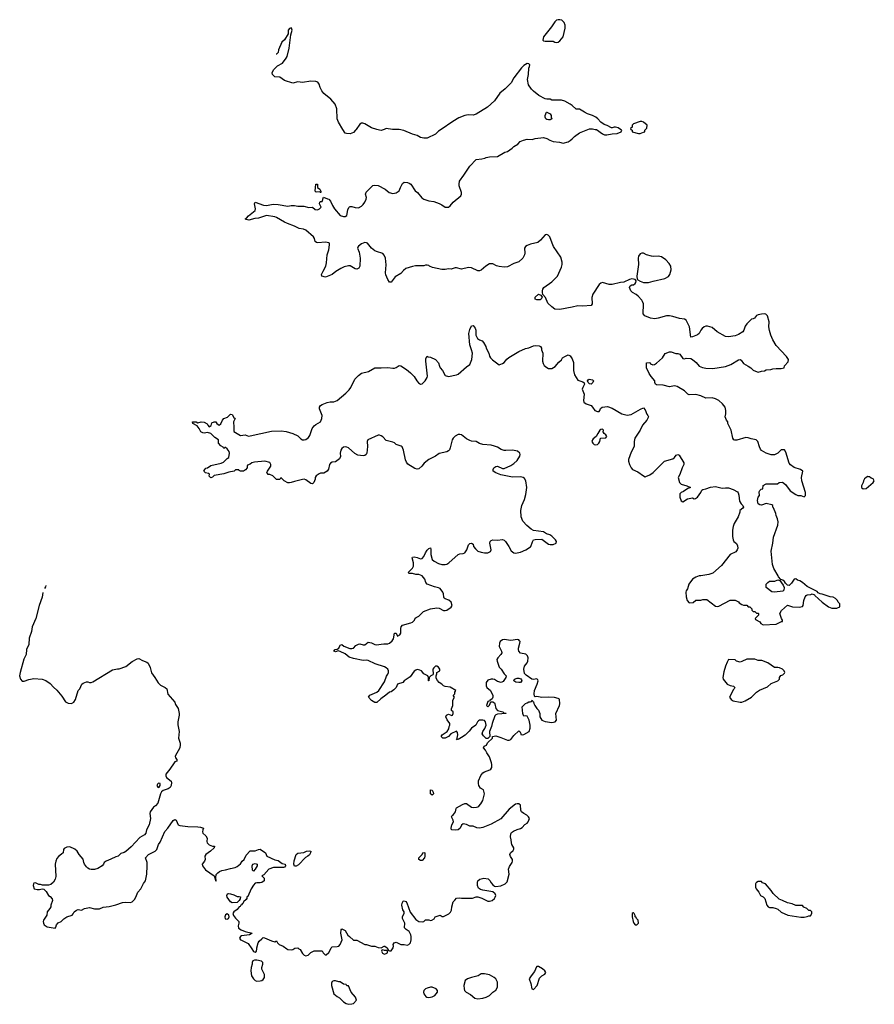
# Model space of a CAD drawing. Header units: inches. Extents: x 2347120 to 2490770, y 707513 to 877705.
# Tile 71 of 132: x 2363256 to 2373688, y 819321 to 831339. Entities that reach past the tile are written whole.
import ezdxf

# ---------------------------------------------------------------- set-up
doc = ezdxf.new("R2010")
doc.units = ezdxf.units.IN
doc.header["$MEASUREMENT"] = 0
for name, color, linetype in [('C3861', 7, 'Continuous'), ('C3862', 7, 'Continuous'), ('C3863', 7, 'Continuous'), ('C3872', 7, 'Continuous'), ('C3873', 7, 'Continuous')]:
    doc.layers.add(name, color=color, linetype=linetype)

msp = doc.modelspace()

# ---------------------------------------------------------------- linework, layer by layer
at = {"layer": 'C3861', "color": 5, "elevation": 120}
for points in [[(2366088, 820000), (2366110, 819967), (2366130, 819958), (2366148, 819970), (2366149, 820000)], [(2366516, 820000), (2366530, 819991), (2366570, 819986), (2366590, 819991), (2366604, 820000)], [(2366665, 820000), (2366678, 819990), (2366710, 819942), (2366730, 819922), (2366750, 819912), (2366778, 819922), (2366810, 819952), (2366850, 819974), (2366950, 819972), (2366962, 819950), (2366985, 819925), (2366996, 819924), (2367030, 819954), (2367053, 820000)], [(2367747, 820000), (2367758, 819978), (2367770, 819974), (2367790, 819974), (2367807, 820000)]]:
    msp.add_lwpolyline(points, dxfattribs=at)
for points in [[(2367690, 819986), (2367678, 819982), (2367674, 819970), (2367685, 819945), (2367710, 819934), (2367730, 819942), (2367746, 819950), (2367746, 819970), (2367738, 819978), (2367710, 819978)], [(2366150, 819859), (2366122, 819859), (2366101, 819850), (2366093, 819830), (2366095, 819810), (2366082, 819770), (2366078, 819730), (2366085, 819670), (2366111, 819630), (2366130, 819611), (2366150, 819604), (2366190, 819606), (2366210, 819610), (2366230, 819623), (2366244, 819650), (2366246, 819670), (2366243, 819683), (2366212, 819750), (2366212, 819770), (2366225, 819810), (2366226, 819830), (2366206, 819846)], [(2369590, 819782), (2369570, 819782), (2369563, 819777), (2369540, 819720), (2369498, 819670), (2369476, 819630), (2369496, 819576), (2369508, 819510), (2369530, 819503), (2369571, 819550), (2369601, 819639), (2369630, 819667), (2369668, 819690), (2369678, 819710), (2369668, 819730), (2369636, 819756)], [(2368890, 819695), (2368851, 819669), (2368772, 819650), (2368722, 819630), (2368692, 819610), (2368679, 819550), (2368681, 819510), (2368687, 819490), (2368707, 819470), (2368760, 819440), (2368810, 819397), (2368850, 819387), (2368910, 819394), (2368950, 819407), (2368989, 819430), (2369032, 819468), (2369070, 819495), (2369089, 819530), (2369089, 819590), (2369069, 819630), (2369049, 819650), (2368990, 819679), (2368930, 819693)], [(2367110, 819609), (2367090, 819609), (2367070, 819598), (2367062, 819578), (2367061, 819550), (2367091, 819450), (2367130, 819415), (2367160, 819400), (2367210, 819351), (2367242, 819330), (2367270, 819321), (2367310, 819326), (2367330, 819331), (2367368, 819370), (2367355, 819410), (2367302, 819470), (2367270, 819546), (2367250, 819546), (2367242, 819562), (2367210, 819568), (2367170, 819595), (2367150, 819595)], [(2368290, 819529), (2368270, 819529), (2368230, 819519), (2368210, 819509), (2368191, 819490), (2368185, 819470), (2368191, 819450), (2368215, 819415), (2368227, 819407), (2368243, 819403), (2368270, 819407), (2368290, 819411), (2368322, 819430), (2368355, 819470), (2368358, 819490), (2368338, 819510)]]:
    msp.add_lwpolyline(points, close=True, dxfattribs=at)
at = {"layer": 'C3862', "color": 5, "elevation": 120}
for points in [[(2367363, 830000), (2367356, 829990), (2367330, 829964), (2367290, 829948), (2367246, 829950), (2367230, 829955), (2367202, 830000)], [(2367705, 830000), (2367670, 829987), (2367650, 829990), (2367616, 830000)], [(2368403, 830000), (2368370, 829977), (2368330, 829944), (2368230, 829895), (2368190, 829893), (2368150, 829901), (2368110, 829924), (2368050, 829941), (2367945, 829985), (2367890, 830000), (2367810, 830000), (2367807, 830000)], [(2370000, 827831), (2369850, 827801), (2369787, 827807), (2369750, 827833), (2369701, 827881), (2369674, 827950), (2369643, 827983), (2369636, 828010), (2369637, 828030), (2369642, 828050), (2369656, 828070), (2369750, 828140), (2369822, 828210), (2369870, 828318), (2369878, 828350), (2369879, 828379), (2369861, 828441), (2369774, 828570), (2369754, 828610), (2369729, 828689), (2369709, 828709), (2369690, 828718), (2369670, 828713), (2369613, 828647), (2369579, 828621), (2369490, 828599), (2369450, 828584), (2369430, 828571), (2369420, 828550), (2369424, 828490), (2369419, 828470), (2369396, 828430), (2369350, 828385), (2369290, 828363), (2369210, 828324), (2369170, 828320), (2369107, 828327), (2369076, 828336), (2369030, 828358), (2369010, 828361), (2368990, 828358), (2368947, 828330), (2368890, 828281), (2368870, 828273), (2368850, 828273), (2368770, 828309), (2368734, 828314), (2368650, 828295), (2368590, 828309), (2368571, 828309), (2368525, 828295), (2368490, 828297), (2368450, 828290), (2368410, 828290), (2368296, 828316), (2368258, 828330), (2368250, 828338), (2368230, 828342), (2368210, 828342), (2368190, 828334), (2368087, 828333), (2368050, 828326), (2367970, 828301), (2367942, 828278), (2367910, 828243), (2367840, 828200), (2367790, 828135), (2367770, 828135), (2367750, 828169), (2367726, 828226), (2367722, 828250), (2367730, 828346), (2367722, 828430), (2367707, 828467), (2367690, 828485), (2367610, 828509), (2367590, 828519), (2367549, 828549), (2367502, 828610), (2367490, 828617), (2367470, 828619), (2367430, 828605), (2367390, 828575), (2367384, 828564), (2367381, 828550), (2367401, 828501), (2367411, 828430), (2367407, 828330), (2367394, 828306), (2367370, 828294), (2367350, 828299), (2367290, 828334), (2367270, 828334), (2367218, 828322), (2367177, 828303), (2367114, 828266), (2367070, 828229), (2366990, 828195), (2366946, 828210), (2366942, 828230), (2366959, 828270), (2366994, 828330), (2367002, 828370), (2367009, 828470), (2367029, 828530), (2367037, 828590), (2367037, 828610), (2367030, 828617), (2366990, 828624), (2366894, 828614), (2366878, 828618), (2366864, 828630), (2366856, 828670), (2366843, 828690), (2366749, 828769), (2366722, 828782), (2366669, 828790), (2366610, 828820), (2366524, 828850), (2366490, 828866), (2366390, 828925), (2366370, 828932), (2366270, 828948), (2366170, 828915), (2366127, 828913), (2366054, 828894), (2366020, 828900), (2366009, 828909), (2366024, 828916), (2366050, 828947), (2366130, 829010), (2366135, 829030), (2366124, 829090), (2366130, 829111), (2366234, 829074), (2366270, 829070), (2366350, 829087), (2366410, 829084), (2366530, 829063), (2366570, 829071), (2366611, 829071), (2366650, 829065), (2366725, 829065), (2366786, 829046), (2366830, 829051), (2366863, 829023), (2366890, 829020), (2366917, 829030), (2366937, 829050), (2366917, 829090), (2366921, 829110), (2366930, 829119), (2366950, 829122), (2366966, 829174), (2367012, 829152), (2367031, 829150), (2367050, 829125), (2367075, 829070), (2367100, 829030), (2367168, 828950), (2367210, 828937), (2367230, 828939), (2367249, 828950), (2367261, 829019), (2367273, 829047), (2367283, 829057), (2367290, 829061), (2367310, 829061), (2367350, 829045), (2367390, 829044), (2367430, 829065), (2367450, 829083), (2367471, 829110), (2367487, 829150), (2367489, 829170), (2367479, 829210), (2367486, 829234), (2367565, 829315), (2367590, 829321), (2367630, 829314), (2367718, 829270), (2367765, 829230), (2367810, 829219), (2367850, 829225), (2367890, 829250), (2367904, 829290), (2367930, 829341), (2367950, 829356), (2367990, 829351), (2368010, 829345), (2368030, 829331), (2368082, 829250), (2368111, 829230), (2368165, 829165), (2368190, 829150), (2368250, 829130), (2368310, 829120), (2368376, 829096), (2368410, 829078), (2368450, 829050), (2368489, 829051), (2368512, 829068), (2368547, 829113), (2368642, 829190), (2368649, 829210), (2368649, 829230), (2368621, 829310), (2368619, 829330), (2368625, 829370), (2368679, 829441), (2368750, 829552), (2368829, 829631), (2368899, 829640), (2368932, 829648), (2368950, 829657), (2368990, 829664), (2369089, 829671), (2369178, 829722), (2369210, 829731), (2369268, 829770), (2369290, 829792), (2369338, 829822), (2369366, 829854), (2369406, 829870), (2369450, 829879), (2369510, 829876), (2369550, 829891), (2369650, 829901), (2369692, 829890), (2369728, 829868), (2369770, 829851), (2369844, 829844), (2369891, 829831), (2369950, 829847), (2369977, 829863), (2370000, 829886)], [(2367807, 820000), (2367814, 820010), (2367819, 820030), (2367815, 820050), (2367829, 820071), (2367850, 820078), (2367910, 820052), (2367948, 820052), (2367984, 820044), (2368008, 820050), (2368025, 820070), (2368033, 820110), (2368033, 820150), (2368029, 820170), (2368009, 820210), (2367974, 820234), (2367955, 820255), (2367959, 820310), (2367929, 820369), (2367929, 820391), (2367949, 820430), (2367949, 820450), (2367933, 820473), (2367922, 820530), (2367924, 820556), (2367939, 820581), (2367950, 820586), (2367970, 820576), (2367981, 820561), (2368024, 820444), (2368090, 820358), (2368130, 820331), (2368173, 820327), (2368190, 820331), (2368210, 820351), (2368250, 820351), (2368270, 820346), (2368286, 820350), (2368315, 820365), (2368328, 820390), (2368390, 820411), (2368413, 820393), (2368430, 820392), (2368496, 820424), (2368516, 820444), (2368529, 820470), (2368533, 820510), (2368549, 820571), (2368566, 820594), (2368590, 820616), (2368630, 820621), (2368650, 820616), (2368785, 820615), (2368830, 820631), (2368850, 820631), (2368898, 820618), (2368970, 820579), (2368990, 820579), (2369022, 820590), (2369050, 820611), (2369061, 820630), (2369069, 820650), (2369062, 820670), (2369030, 820694), (2368910, 820715), (2368882, 820722), (2368857, 820737), (2368843, 820770), (2368844, 820810), (2368849, 820830), (2368871, 820849), (2368920, 820860), (2368973, 820853), (2368994, 820834), (2369010, 820803), (2369030, 820779), (2369050, 820763), (2369070, 820759), (2369130, 820767), (2369182, 820790), (2369206, 820814), (2369229, 820910), (2369224, 820970), (2369237, 821003), (2369269, 821050), (2369273, 821070), (2369273, 821090), (2369247, 821127), (2369239, 821150), (2369249, 821170), (2369281, 821199), (2369286, 821214), (2369287, 821230), (2369264, 821270), (2369258, 821290), (2369256, 821330), (2369247, 821367), (2369250, 821402), (2369261, 821419), (2369284, 821436), (2369330, 821456), (2369370, 821465), (2369390, 821478), (2369424, 821515), (2369449, 821530), (2369462, 821550), (2369478, 821590), (2369468, 821610), (2369448, 821630), (2369410, 821649), (2369382, 821670), (2369374, 821690), (2369368, 821750), (2369348, 821768), (2369330, 821769), (2369310, 821762), (2369230, 821702), (2369130, 821585), (2369010, 821519), (2368910, 821481), (2368870, 821473), (2368837, 821477), (2368790, 821495), (2368750, 821495), (2368710, 821514), (2368670, 821522), (2368651, 821509), (2368631, 821469), (2368610, 821450), (2368570, 821445), (2368529, 821449), (2368522, 821470), (2368533, 821510), (2368553, 821550), (2368549, 821570), (2368529, 821611), (2368534, 821626), (2368550, 821638), (2368575, 821670), (2368584, 821710), (2368590, 821718), (2368660, 821760), (2368689, 821771), (2368710, 821771), (2368770, 821728), (2368790, 821724), (2368833, 821727), (2368850, 821731), (2368860, 821740), (2368885, 821770), (2368909, 821810), (2368929, 821890), (2368917, 821937), (2368881, 821961), (2368859, 821990), (2368855, 822015), (2368857, 822050), (2368887, 822113), (2368910, 822145), (2368930, 822157), (2368997, 822183), (2369009, 822191), (2369019, 822210), (2369021, 822250), (2369017, 822270), (2368990, 822342), (2368959, 822390), (2368944, 822424), (2368918, 822450), (2368926, 822470), (2368955, 822485), (2368967, 822513), (2369026, 822570), (2369026, 822590), (2369070, 822598), (2369130, 822579), (2369210, 822545), (2369230, 822545), (2369250, 822555), (2369290, 822601), (2369350, 822658), (2369362, 822650), (2369374, 822626), (2369374, 822614), (2369390, 822612), (2369410, 822616), (2369475, 822650), (2369489, 822691), (2369489, 822730), (2369477, 822790), (2369450, 822838), (2369430, 822842), (2369410, 822838), (2369405, 822845), (2369397, 822870), (2369389, 822950), (2369406, 822970), (2369429, 822991), (2369450, 823002), (2369472, 823012), (2369488, 823012), (2369502, 823018), (2369506, 823030), (2369512, 823032), (2369518, 823018), (2369530, 823014), (2369531, 822991), (2369545, 822970), (2369570, 822932), (2369591, 822910), (2369605, 822870), (2369606, 822830), (2369631, 822790), (2369670, 822771), (2369750, 822759), (2369793, 822767), (2369809, 822790), (2369801, 822870), (2369844, 822970), (2369849, 822990), (2369847, 823047), (2369830, 823055), (2369785, 823065), (2369710, 823069), (2369630, 823064), (2369570, 823077), (2369550, 823075), (2369542, 823082), (2369537, 823110), (2369539, 823150), (2369573, 823227), (2369586, 823270), (2369582, 823282), (2369570, 823292), (2369530, 823286), (2369509, 823289), (2369437, 823337), (2369418, 823358), (2369409, 823411), (2369419, 823450), (2369450, 823491), (2369458, 823510), (2369461, 823550), (2369455, 823575), (2369436, 823596), (2369370, 823609), (2369349, 823630), (2369343, 823650), (2369344, 823670), (2369363, 823730), (2369364, 823750), (2369359, 823759), (2369350, 823769), (2369333, 823773), (2369250, 823763), (2369170, 823775), (2369150, 823769), (2369121, 823750), (2369111, 823730), (2369107, 823690), (2369139, 823630), (2369141, 823610), (2369131, 823590), (2369091, 823549), (2369081, 823530), (2369083, 823510), (2369110, 823436), (2369134, 823410), (2369170, 823355), (2369196, 823330), (2369192, 823310), (2369158, 823262), (2369134, 823250), (2369090, 823261), (2369050, 823284), (2369030, 823289), (2369010, 823289), (2368970, 823279), (2368951, 823250), (2368951, 823210), (2368958, 823190), (2369005, 823150), (2369032, 823090), (2369032, 823070), (2369022, 823050), (2368994, 823030), (2368994, 823026), (2368970, 823018), (2368954, 822970), (2368970, 822954), (2368990, 822974), (2369006, 823014), (2369030, 823012), (2369050, 823002), (2369058, 822990), (2369067, 822930), (2369088, 822908), (2369137, 822897), (2369154, 822890), (2369170, 822874), (2369190, 822874), (2369194, 822870), (2369090, 822861), (2369070, 822853), (2369058, 822842), (2369024, 822750), (2369016, 822710), (2368991, 822650), (2368994, 822590), (2368970, 822566), (2368950, 822566), (2368916, 822596), (2368902, 822622), (2368909, 822650), (2368934, 822686), (2368949, 822730), (2368944, 822770), (2368930, 822784), (2368909, 822789), (2368870, 822789), (2368858, 822782), (2368846, 822770), (2368825, 822730), (2368770, 822693), (2368744, 822656), (2368693, 822607), (2368650, 822576), (2368610, 822555), (2368602, 822558), (2368589, 822550), (2368598, 822562), (2368595, 822570), (2368603, 822610), (2368599, 822639), (2368590, 822655), (2368518, 822622), (2368490, 822590), (2368450, 822570), (2368422, 822570), (2368404, 822584), (2368402, 822590), (2368413, 822610), (2368475, 822650), (2368495, 822685), (2368497, 822710), (2368508, 822730), (2368508, 822750), (2368473, 822793), (2368459, 822830), (2368468, 822850), (2368490, 822862), (2368530, 822845), (2368538, 822850), (2368548, 822870), (2368546, 822890), (2368526, 822906), (2368526, 822910), (2368528, 822928), (2368544, 822970), (2368545, 823035), (2368562, 823070), (2368549, 823091), (2368566, 823110), (2368566, 823130), (2368578, 823150), (2368510, 823194), (2368450, 823199), (2368429, 823209), (2368410, 823229), (2368378, 823250), (2368355, 823275), (2368340, 823300), (2368338, 823330), (2368347, 823353), (2368349, 823371), (2368386, 823390), (2368386, 823410), (2368370, 823438), (2368350, 823448), (2368330, 823448), (2368310, 823428), (2368301, 823410), (2368302, 823350), (2368298, 823342), (2368274, 823330), (2368254, 823310), (2368251, 823269), (2368246, 823270), (2368246, 823310), (2368238, 823330), (2368190, 823354), (2368162, 823390), (2368141, 823401), (2368110, 823406), (2368090, 823401), (2368070, 823389), (2368022, 823318), (2367951, 823270), (2367933, 823247), (2367870, 823229), (2367851, 823190), (2367822, 823158), (2367790, 823135), (2367770, 823133), (2367726, 823094), (2367663, 823050), (2367616, 823004), (2367590, 823004), (2367550, 823029), (2367513, 823070), (2367530, 823093), (2367617, 823130), (2367639, 823150), (2367710, 823259), (2367734, 823326), (2367749, 823350), (2367757, 823370), (2367757, 823390), (2367749, 823410), (2367729, 823429), (2367710, 823439), (2367597, 823477), (2367510, 823519), (2367490, 823523), (2367450, 823519), (2367330, 823541), (2367280, 823560), (2367230, 823597), (2367170, 823629), (2367145, 823635), (2367110, 823624), (2367089, 823631), (2367106, 823650), (2367130, 823655), (2367153, 823667), (2367163, 823697), (2367170, 823705), (2367189, 823711), (2367211, 823691), (2367286, 823666), (2367310, 823662), (2367330, 823667), (2367360, 823700), (2367390, 823716), (2367410, 823721), (2367448, 823708), (2367470, 823707), (2367510, 823741), (2367550, 823733), (2367590, 823711), (2367608, 823708), (2367700, 823720), (2367750, 823721), (2367770, 823731), (2367801, 823759), (2367818, 823782), (2367830, 823852), (2367850, 823852), (2367870, 823814), (2367898, 823830), (2367908, 823852), (2367909, 823909), (2367914, 823930), (2367928, 823950), (2368030, 823976), (2368050, 823986), (2368074, 824010), (2368085, 824035), (2368096, 824044), (2368130, 824059), (2368184, 824116), (2368272, 824148), (2368350, 824162), (2368378, 824158), (2368430, 824128), (2368450, 824127), (2368470, 824131), (2368522, 824170), (2368535, 824190), (2368522, 824230), (2368495, 824255), (2368450, 824269), (2368439, 824279), (2368432, 824292), (2368429, 824330), (2368423, 824350), (2368390, 824395), (2368370, 824406), (2368318, 824418), (2368229, 824450), (2368213, 824470), (2368201, 824510), (2368170, 824552), (2368130, 824566), (2368090, 824567), (2368050, 824581), (2368010, 824578), (2367998, 824590), (2368050, 824643), (2368062, 824670), (2368062, 824710), (2368047, 824770), (2368050, 824778), (2368070, 824782), (2368110, 824775), (2368150, 824760), (2368170, 824762), (2368190, 824786), (2368208, 824832), (2368230, 824866), (2368250, 824886), (2368270, 824892), (2368276, 824876), (2368274, 824810), (2368293, 824750), (2368317, 824730), (2368370, 824702), (2368410, 824690), (2368450, 824689), (2368470, 824694), (2368494, 824710), (2368607, 824813), (2368630, 824821), (2368670, 824824), (2368690, 824831), (2368716, 824870), (2368734, 824930), (2368750, 824946), (2368770, 824951), (2368790, 824938), (2368797, 824910), (2368819, 824879), (2368850, 824851), (2368890, 824838), (2368931, 824831), (2368970, 824831), (2369002, 824850), (2369012, 824868), (2368996, 824950), (2369001, 824970), (2369010, 824981), (2369030, 824990), (2369090, 824988), (2369150, 824994), (2369170, 824987), (2369187, 824970), (2369227, 824910), (2369255, 824855), (2369290, 824831), (2369310, 824826), (2369370, 824841), (2369433, 824867), (2369490, 824905), (2369495, 824910), (2369514, 824966), (2369530, 824991), (2369550, 824996), (2369630, 824998), (2369710, 824938), (2369730, 824932), (2369770, 824932), (2369806, 824950), (2369808, 824970), (2369798, 824990), (2369750, 825034), (2369726, 825050), (2369685, 825065), (2369649, 825089), (2369530, 825105), (2369501, 825121), (2369445, 825165), (2369397, 825217), (2369377, 825270), (2369375, 825350), (2369387, 825410), (2369417, 825483), (2369436, 825544), (2369446, 825630), (2369436, 825710), (2369419, 825739), (2369402, 825750), (2369370, 825758), (2369270, 825757), (2369130, 825783), (2369067, 825807), (2369037, 825830), (2369036, 825850), (2369045, 825870), (2369070, 825887), (2369090, 825890), (2369150, 825863), (2369170, 825863), (2369250, 825896), (2369290, 825922), (2369330, 825957), (2369363, 826010), (2369366, 826030), (2369361, 826050), (2369331, 826071), (2369270, 826085), (2369190, 826080), (2369170, 826082), (2369135, 826095), (2369090, 826121), (2369050, 826135), (2369010, 826145), (2368910, 826153), (2368870, 826167), (2368830, 826190), (2368770, 826196), (2368750, 826203), (2368710, 826223), (2368650, 826272), (2368630, 826278), (2368610, 826275), (2368570, 826255), (2368548, 826232), (2368536, 826210), (2368510, 826115), (2368501, 826090), (2368490, 826076), (2368470, 826065), (2368376, 826044), (2368331, 826010), (2368249, 825971), (2368193, 825927), (2368163, 825890), (2368130, 825859), (2368110, 825854), (2368081, 825861), (2367993, 825913), (2367977, 825937), (2367966, 825966), (2367943, 826083), (2367925, 826125), (2367913, 826133), (2367853, 826153), (2367830, 826173), (2367810, 826183), (2367730, 826203), (2367690, 826246), (2367670, 826261), (2367650, 826269), (2367630, 826270), (2367507, 826210), (2367499, 826190), (2367502, 826130), (2367494, 826050), (2367485, 826030), (2367470, 826021), (2367450, 826016), (2367385, 826025), (2367346, 826046), (2367270, 826112), (2367250, 826123), (2367230, 826127), (2367210, 826123), (2367190, 826107), (2367175, 826085), (2367170, 826050), (2367173, 826007), (2367161, 825979), (2367110, 825942), (2367070, 825939), (2367050, 825927), (2367038, 825910), (2367026, 825854), (2367010, 825827), (2366970, 825806), (2366930, 825804), (2366910, 825797), (2366876, 825770), (2366865, 825750), (2366862, 825730), (2366845, 825690), (2366830, 825675), (2366810, 825679), (2366750, 825722), (2366730, 825729), (2366708, 825728), (2366610, 825704), (2366570, 825689), (2366550, 825688), (2366530, 825688), (2366486, 825710), (2366450, 825746), (2366438, 825742), (2366432, 825728), (2366390, 825728), (2366346, 825770), (2366310, 825788), (2366290, 825788), (2366280, 825800), (2366275, 825810), (2366282, 825830), (2366322, 825890), (2366322, 825910), (2366310, 825934), (2366249, 825949), (2366123, 825937), (2366090, 825929), (2366070, 825914), (2366038, 825902), (2366032, 825888), (2366031, 825870), (2366014, 825846), (2365990, 825829), (2365950, 825829), (2365936, 825836), (2365930, 825846), (2365890, 825846), (2365874, 825830), (2365810, 825817), (2365750, 825797), (2365630, 825774), (2365610, 825754), (2365590, 825748), (2365570, 825766), (2365573, 825793), (2365561, 825801), (2365526, 825810), (2365506, 825830), (2365515, 825850), (2365530, 825865), (2365549, 825871), (2365590, 825898), (2365715, 825925), (2365743, 825937), (2365790, 825982), (2365810, 825994), (2365819, 826050), (2365814, 826070), (2365790, 826102), (2365770, 826118), (2365762, 826118), (2365750, 826106), (2365742, 826122), (2365710, 826138), (2365684, 826170), (2365682, 826210), (2365638, 826238), (2365590, 826289), (2365550, 826299), (2365510, 826293), (2365490, 826295), (2365469, 826309), (2365449, 826349), (2365421, 826381), (2365368, 826410), (2365366, 826430), (2365410, 826431), (2365430, 826418), (2365470, 826431), (2365510, 826426), (2365545, 826405), (2365551, 826390), (2365570, 826371), (2365594, 826386), (2365603, 826417), (2365630, 826431), (2365650, 826432), (2365662, 826410), (2365690, 826391), (2365710, 826406), (2365733, 826450), (2365749, 826470), (2365791, 826489), (2365830, 826523), (2365850, 826521), (2365870, 826485), (2365885, 826470), (2365865, 826430), (2365865, 826405), (2365872, 826390), (2365871, 826311), (2365950, 826265), (2366010, 826271), (2366050, 826257), (2366070, 826259), (2366330, 826317), (2366450, 826320), (2366510, 826314), (2366590, 826287), (2366650, 826260), (2366690, 826223), (2366710, 826210), (2366730, 826210), (2366750, 826217), (2366782, 826238), (2366798, 826262), (2366828, 826350), (2366850, 826382), (2366870, 826400), (2366930, 826432), (2366943, 826470), (2366947, 826510), (2366917, 826590), (2366916, 826610), (2366929, 826630), (2366950, 826643), (2367010, 826666), (2367046, 826674), (2367090, 826676), (2367130, 826691), (2367239, 826781), (2367279, 826821), (2367299, 826850), (2367349, 826950), (2367390, 826996), (2367430, 827023), (2367513, 827047), (2367590, 827088), (2367668, 827088), (2367750, 827095), (2367810, 827085), (2367830, 827086), (2367850, 827093), (2367890, 827117), (2367910, 827116), (2367979, 827070), (2368027, 827030), (2368070, 826986), (2368104, 826930), (2368126, 826906), (2368150, 826891), (2368170, 826894), (2368207, 826930), (2368230, 826970), (2368234, 826990), (2368214, 827170), (2368215, 827205), (2368230, 827234), (2368244, 827224), (2368270, 827222), (2368330, 827191), (2368370, 827152), (2368381, 827110), (2368390, 827091), (2368416, 827056), (2368450, 826995), (2368490, 826986), (2368590, 827004), (2368610, 827012), (2368710, 827103), (2368749, 827131), (2368776, 827190), (2368782, 827270), (2368773, 827310), (2368749, 827370), (2368740, 827510), (2368750, 827558), (2368770, 827602), (2368790, 827605), (2368815, 827575), (2368826, 827550), (2368826, 827490), (2368846, 827446), (2368870, 827431), (2368900, 827420), (2368919, 827399), (2368947, 827350), (2368951, 827330), (2368981, 827270), (2368991, 827231), (2369005, 827210), (2369028, 827188), (2369110, 827126), (2369150, 827141), (2369170, 827156), (2369203, 827197), (2369225, 827215), (2369350, 827291), (2369430, 827326), (2369470, 827335), (2369530, 827359), (2369550, 827363), (2369599, 827359), (2369612, 827350), (2369625, 827330), (2369626, 827310), (2369641, 827270), (2369638, 827170), (2369644, 827144), (2369660, 827120), (2369690, 827092), (2369710, 827082), (2369750, 827082), (2369794, 827106), (2369839, 827161), (2369870, 827187), (2369884, 827210), (2369910, 827230), (2369950, 827248), (2369977, 827237), (2370000, 827200)], [(2363537, 824347), (2363532, 824290), (2363495, 824190), (2363454, 824030), (2363410, 823930), (2363399, 823870), (2363372, 823790), (2363366, 823714), (2363340, 823650), (2363334, 823590), (2363308, 823532), (2363261, 823370), (2363256, 823330), (2363268, 823288), (2363287, 823267), (2363310, 823266), (2363370, 823285), (2363430, 823297), (2363530, 823290), (2363575, 823275), (2363630, 823236), (2363670, 823191), (2363710, 823155), (2363770, 823083), (2363815, 823015), (2363830, 823003), (2363850, 822995), (2363890, 822991), (2363917, 823010), (2363937, 823043), (2363970, 823152), (2363990, 823172), (2364015, 823230), (2364030, 823241), (2364070, 823258), (2364090, 823258), (2364110, 823251), (2364130, 823251), (2364150, 823258), (2364390, 823403), (2364450, 823416), (2364470, 823416), (2364550, 823445), (2364630, 823507), (2364690, 823538), (2364710, 823541), (2364756, 823516), (2364810, 823498), (2364823, 823483), (2364850, 823431), (2364865, 823365), (2364906, 823310), (2364945, 823245), (2364976, 823216), (2365033, 823190), (2365051, 823170), (2365066, 823106), (2365150, 823011), (2365160, 822980), (2365191, 822930), (2365203, 822870), (2365203, 822850), (2365187, 822770), (2365188, 822732), (2365205, 822650), (2365193, 822570), (2365216, 822510), (2365217, 822490), (2365211, 822450), (2365156, 822350), (2365158, 822330), (2365174, 822310), (2365174, 822290), (2365150, 822279), (2365141, 822270), (2365091, 822190), (2365041, 822130), (2365039, 822110), (2365047, 822090), (2365104, 822044), (2365110, 822030), (2365104, 821990), (2365092, 821968), (2365070, 821952), (2365008, 821932), (2364986, 821915), (2364974, 821890), (2364944, 821776), (2364916, 821745), (2364890, 821729), (2364847, 821670), (2364844, 821650), (2364855, 821590), (2364835, 821510), (2364806, 821450), (2364798, 821410), (2364778, 821390), (2364724, 821356), (2364617, 821243), (2364550, 821185), (2364530, 821173), (2364490, 821162), (2364458, 821130), (2364430, 821123), (2364370, 821092), (2364311, 821070), (2364286, 821050), (2364279, 821030), (2364263, 821010), (2364210, 820978), (2364170, 820965), (2364130, 820965), (2364110, 820970), (2364090, 820981), (2364070, 821001), (2364047, 821030), (2364038, 821050), (2364033, 821093), (2363981, 821150), (2363959, 821190), (2363930, 821215), (2363870, 821245), (2363830, 821239), (2363798, 821222), (2363791, 821210), (2363787, 821170), (2363768, 821152), (2363730, 821127), (2363710, 821099), (2363698, 821070), (2363690, 821030), (2363697, 820883), (2363690, 820850), (2363670, 820810), (2363636, 820784), (2363610, 820777), (2363535, 820775), (2363510, 820782), (2363490, 820782), (2363450, 820802), (2363430, 820798), (2363425, 820790), (2363421, 820770), (2363432, 820732), (2363470, 820721), (2363498, 820722), (2363530, 820732), (2363550, 820725), (2363578, 820698), (2363607, 820650), (2363630, 820636), (2363651, 820610), (2363655, 820590), (2363635, 820530), (2363635, 820510), (2363626, 820490), (2363591, 820450), (2363586, 820410), (2363547, 820350), (2363542, 820330), (2363545, 820310), (2363555, 820290), (2363590, 820268), (2363690, 820251), (2363698, 820262), (2363707, 820290), (2363726, 820314), (2363764, 820330), (2363794, 820366), (2363830, 820388), (2363895, 820410), (2363910, 820425), (2363922, 820450), (2363950, 820471), (2363970, 820479), (2364010, 820471), (2364049, 820491), (2364110, 820504), (2364170, 820486), (2364230, 820488), (2364275, 820505), (2364350, 820513), (2364430, 820534), (2364510, 820565), (2364550, 820568), (2364610, 820563), (2364630, 820571), (2364658, 820602), (2364674, 820630), (2364698, 820690), (2364734, 820730), (2364766, 820794), (2364791, 820830), (2364807, 820910), (2364814, 821010), (2364812, 821050), (2364793, 821110), (2364830, 821148), (2364909, 821190), (2364929, 821210), (2364952, 821270), (2364970, 821301), (2365027, 821430), (2365063, 821470), (2365130, 821566), (2365150, 821575), (2365167, 821567), (2365190, 821511), (2365210, 821502), (2365310, 821491), (2365430, 821487), (2365463, 821483), (2365502, 821470), (2365491, 821450), (2365486, 821426), (2365491, 821410), (2365530, 821378), (2365545, 821350), (2365539, 821310), (2365543, 821290), (2365570, 821267), (2365610, 821251), (2365634, 821250), (2365632, 821230), (2365587, 821190), (2365529, 821151), (2365515, 821130), (2365521, 821090), (2365513, 821070), (2365484, 821030), (2365486, 821010), (2365523, 820963), (2365630, 820891), (2365650, 820825), (2365653, 820827), (2365651, 820870), (2365655, 820905), (2365673, 820927), (2365696, 820944), (2365724, 820956), (2365770, 820962), (2365830, 820980), (2365888, 820990), (2365910, 821004), (2365950, 821035), (2365971, 821069), (2365996, 821090), (2366019, 821141), (2366070, 821193), (2366130, 821196), (2366170, 821210), (2366190, 821213), (2366256, 821170), (2366272, 821130), (2366370, 821084), (2366410, 821075), (2366461, 821041), (2366495, 821030), (2366502, 821010), (2366490, 820995), (2366478, 820990), (2366354, 820990), (2366296, 820970), (2366237, 820903), (2366214, 820890), (2366240, 820860), (2366242, 820830), (2366210, 820809), (2366190, 820804), (2366150, 820805), (2366130, 820799), (2366110, 820777), (2366082, 820730), (2366042, 820638), (2366030, 820631), (2366027, 820613), (2366020, 820600), (2365990, 820571), (2365984, 820556), (2365970, 820548), (2365966, 820534), (2365956, 820530), (2365947, 820513), (2365936, 820510), (2365910, 820480), (2365871, 820450), (2365858, 820430), (2365866, 820406), (2365890, 820372), (2365931, 820330), (2365932, 820310), (2365923, 820277), (2365929, 820249), (2365958, 820230), (2366010, 820210), (2366094, 820190), (2366062, 820170), (2365965, 820155), (2365951, 820150), (2365939, 820130), (2365951, 820110), (2365962, 820102), (2366044, 820064), (2366088, 820000)], [(2363574, 824435), (2363570, 824415), (2363558, 824398)], [(2366149, 820000), (2366149, 820010), (2366166, 820070), (2366179, 820090), (2366210, 820121), (2366230, 820135), (2366246, 820134), (2366330, 820097), (2366370, 820085), (2366390, 820094), (2366405, 820070), (2366425, 820050), (2366471, 820031), (2366516, 820000)], [(2367053, 820000), (2367058, 820010), (2367070, 820022), (2367130, 820025), (2367150, 820032), (2367168, 820050), (2367194, 820110), (2367178, 820190), (2367182, 820230), (2367190, 820242), (2367230, 820222), (2367263, 820163), (2367282, 820150), (2367330, 820102), (2367370, 820102), (2367470, 820051), (2367491, 820051), (2367550, 820031), (2367590, 820031), (2367630, 820016), (2367670, 820011), (2367706, 820030), (2367714, 820030), (2367742, 820010), (2367747, 820000)], [(2366604, 820000), (2366614, 820006), (2366651, 820011), (2366665, 820000)]]:
    msp.add_lwpolyline(points, dxfattribs=at)
at = {"layer": 'C3862', "color": 5}
for points, elevation in [([(2366930, 829228), (2366918, 829238), (2366876, 829236), (2366865, 829245), (2366870, 829332), (2366892, 829330), (2366893, 829293), (2366922, 829270), (2366933, 829247), (2366934, 829230)], 120), ([(2369570, 827918), (2369548, 827930), (2369550, 827954), (2369589, 827991), (2369617, 827977), (2369632, 827952), (2369622, 827930), (2369610, 827918)], 120), ([(2369350, 823247), (2369313, 823253), (2369286, 823270), (2369298, 823290), (2369330, 823301), (2369350, 823301), (2369373, 823293), (2369383, 823283), (2369387, 823270), (2369370, 823249)], 120), ([(2364950, 822022), (2364938, 822010), (2364931, 821990), (2364942, 821970), (2364950, 821967), (2364958, 821970), (2364973, 821990), (2364970, 822015)], 120), ([(2368290, 821873), (2368270, 821890), (2368270, 821938), (2368290, 821935), (2368302, 821910), (2368307, 821890)], 120), ([(2366630, 821006), (2366610, 821007), (2366601, 821030), (2366607, 821073), (2366630, 821150), (2366650, 821164), (2366724, 821176), (2366759, 821190), (2366794, 821194), (2366811, 821190), (2366806, 821170), (2366793, 821147), (2366772, 821128), (2366747, 821113), (2366658, 821022)], 120), ([(2368150, 821075), (2368130, 821089), (2368129, 821110), (2368169, 821150), (2368178, 821170), (2368190, 821176), (2368202, 821170), (2368202, 821130), (2368198, 821110), (2368170, 821075)], 120), ([(2366110, 820947), (2366098, 820958), (2366092, 821010), (2366104, 821030), (2366130, 821041), (2366155, 821030), (2366154, 821010), (2366132, 820970)], 80), ([(2365910, 820636), (2365936, 820636), (2365951, 820631), (2365946, 820610), (2365934, 820590), (2365910, 820565), (2365850, 820560), (2365830, 820571), (2365789, 820630), (2365786, 820650), (2365791, 820669), (2365807, 820673), (2365830, 820669), (2365870, 820656)], 80), ([(2365790, 820424), (2365770, 820413), (2365759, 820390), (2365766, 820366), (2365790, 820362), (2365804, 820370), (2365814, 820390), (2365809, 820410)], 120)]:
    msp.add_lwpolyline(points, close=True, dxfattribs=dict(at, elevation=elevation))
at = {"layer": 'C3863', "color": 5, "elevation": 120}
for points in [[(2369830, 831339), (2369810, 831333), (2369787, 831313), (2369748, 831252), (2369651, 831130), (2369642, 831090), (2369650, 831082), (2369670, 831078), (2369770, 831078), (2369787, 831067), (2369810, 831061), (2369830, 831067), (2369850, 831081), (2369890, 831130), (2369914, 831235), (2369914, 831274), (2369904, 831304), (2369872, 831332), (2369850, 831339)], [(2369710, 830118), (2369690, 830122), (2369678, 830130), (2369669, 830149), (2369669, 830170), (2369686, 830210), (2369690, 830212), (2369731, 830191), (2369742, 830170), (2369742, 830150), (2369750, 830128), (2369730, 830118)]]:
    msp.add_lwpolyline(points, close=True, dxfattribs=at)
for points in [[(2367202, 830000), (2367146, 830090), (2367133, 830130), (2367127, 830250), (2367107, 830307), (2367056, 830370), (2366970, 830439), (2366943, 830470), (2366924, 830510), (2366912, 830552), (2366894, 830575), (2366870, 830583), (2366810, 830589), (2366710, 830571), (2366650, 830581), (2366590, 830563), (2366490, 830598), (2366430, 830638), (2366370, 830642), (2366344, 830670), (2366338, 830690), (2366354, 830726), (2366404, 830776), (2366464, 830810), (2366511, 830869), (2366522, 830890), (2366547, 830993), (2366565, 831155), (2366583, 831210), (2366576, 831236), (2366570, 831240), (2366548, 831232), (2366532, 831210), (2366533, 831167), (2366490, 831095), (2366456, 831064), (2366417, 830970), (2366410, 830938), (2366390, 830918), (2366389, 830918)], [(2370000, 830290), (2369975, 830310), (2369910, 830346), (2369870, 830357), (2369770, 830357), (2369750, 830359), (2369730, 830369), (2369690, 830368), (2369670, 830373), (2369595, 830415), (2369527, 830467), (2369505, 830490), (2369465, 830545), (2369454, 830610), (2369469, 830670), (2369473, 830747), (2369481, 830770), (2369482, 830790), (2369470, 830802), (2369450, 830804), (2369410, 830779), (2369381, 830750), (2369290, 830629), (2369256, 830570), (2369184, 830496), (2369117, 830443), (2369050, 830349), (2368967, 830273), (2368830, 830185), (2368790, 830174), (2368730, 830176), (2368690, 830171), (2368618, 830142), (2368543, 830097), (2368403, 830000)], [(2367616, 830000), (2367550, 830021), (2367470, 830067), (2367443, 830077), (2367430, 830077), (2367410, 830064), (2367363, 830000)], [(2367807, 830000), (2367730, 830010), (2367705, 830000)]]:
    msp.add_lwpolyline(points, dxfattribs=at)
at = {"layer": 'C3872', "color": 5, "elevation": 120}
for points in [[(2370000, 829886), (2370028, 829912), (2370090, 829957), (2370192, 830000)], [(2370282, 830000), (2370297, 829997), (2370370, 829946), (2370395, 829935), (2370425, 829935), (2370490, 829947), (2370550, 829951), (2370598, 829970), (2370606, 829990), (2370590, 830000)], [(2370717, 830000), (2370718, 829998), (2370732, 829992), (2370734, 829970), (2370810, 829951), (2370830, 829951), (2370870, 829965), (2370886, 829970), (2370886, 829990), (2370896, 830000)], [(2370000, 827200), (2370015, 827155), (2370016, 827056), (2370030, 827006), (2370070, 826939), (2370130, 826919), (2370145, 826905), (2370151, 826891), (2370129, 826851), (2370124, 826830), (2370148, 826770), (2370138, 826690), (2370144, 826670), (2370170, 826650), (2370231, 826630), (2370250, 826610), (2370276, 826570), (2370310, 826557), (2370330, 826558), (2370339, 826570), (2370346, 826594), (2370368, 826610), (2370430, 826616), (2370490, 826596), (2370608, 826528), (2370670, 826511), (2370719, 826521), (2370833, 826587), (2370870, 826601), (2370890, 826578), (2370910, 826525), (2370925, 826510), (2370931, 826490), (2370913, 826450), (2370859, 826390), (2370828, 826330), (2370763, 826230), (2370756, 826190), (2370756, 826130), (2370719, 826061), (2370687, 825973), (2370687, 825950), (2370700, 825910), (2370719, 825870), (2370737, 825850), (2370801, 825821), (2370870, 825771), (2370890, 825761), (2370898, 825762), (2370950, 825784), (2370990, 825813), (2371128, 825952), (2371230, 825981), (2371250, 825996), (2371270, 826025), (2371290, 826031), (2371305, 826025), (2371361, 825930), (2371361, 825910), (2371341, 825870), (2371314, 825786), (2371293, 825750), (2371309, 825690), (2371330, 825669), (2371401, 825650), (2371445, 825630), (2371410, 825616), (2371360, 825580), (2371331, 825570), (2371316, 825550), (2371316, 825510), (2371330, 825466), (2371350, 825456), (2371409, 825491), (2371470, 825502), (2371490, 825492), (2371507, 825493), (2371530, 825512), (2371569, 825570), (2371582, 825598), (2371595, 825605), (2371630, 825611), (2371687, 825633), (2371750, 825641), (2371830, 825621), (2371870, 825626), (2371910, 825625), (2371965, 825605), (2372017, 825577), (2372025, 825565), (2372035, 825535), (2372044, 825464), (2372061, 825430), (2372085, 825410), (2372092, 825390), (2372084, 825376), (2372046, 825350), (2372045, 825330), (2372025, 825270), (2371978, 825190), (2371965, 825155), (2371958, 825110), (2371958, 825030), (2371965, 824990), (2371972, 824970), (2372004, 824944), (2372019, 824919), (2372021, 824890), (2372015, 824870), (2371996, 824844), (2371927, 824810), (2371824, 824676), (2371716, 824584), (2371670, 824569), (2371570, 824549), (2371550, 824549), (2371510, 824535), (2371470, 824509), (2371425, 824450), (2371406, 824394), (2371391, 824369), (2371388, 824352), (2371390, 824294), (2371405, 824250), (2371430, 824222), (2371476, 824224), (2371510, 824254), (2371570, 824254), (2371596, 824264), (2371644, 824264), (2371750, 824182), (2371770, 824178), (2371790, 824182), (2371930, 824252), (2371990, 824252), (2372030, 824232), (2372040, 824220), (2372070, 824202), (2372093, 824193), (2372132, 824192), (2372150, 824174), (2372170, 824174), (2372194, 824150), (2372194, 824130), (2372210, 824114), (2372230, 824114), (2372250, 824094), (2372270, 824094), (2372274, 824090), (2372274, 824070), (2372234, 824030), (2372238, 824018), (2372290, 823991), (2372302, 823970), (2372330, 823951), (2372490, 823963), (2372554, 823994), (2372566, 823994), (2372568, 824010), (2372555, 824030), (2372535, 824090), (2372554, 824126), (2372630, 824191), (2372690, 824171), (2372770, 824167), (2372810, 824178), (2372819, 824190), (2372829, 824250), (2372846, 824294), (2372855, 824310), (2372870, 824321), (2372915, 824325), (2372930, 824332), (2372958, 824318), (2372962, 824310), (2373051, 824230), (2373130, 824171), (2373150, 824163), (2373170, 824156), (2373230, 824158), (2373267, 824173), (2373266, 824210), (2373246, 824230), (2373238, 824250), (2373214, 824274), (2373186, 824290), (2373150, 824295), (2373050, 824329), (2373026, 824330), (2373003, 824343), (2372990, 824358), (2372870, 824419), (2372810, 824469), (2372778, 824490), (2372750, 824499), (2372730, 824513), (2372710, 824509), (2372678, 824462), (2372650, 824433), (2372630, 824439), (2372603, 824463), (2372590, 824482), (2372570, 824498), (2372546, 824506), (2372518, 824538), (2372515, 824550), (2372462, 824642), (2372446, 824690), (2372429, 824851), (2372449, 824950), (2372457, 825023), (2372509, 825170), (2372514, 825210), (2372508, 825248), (2372490, 825286), (2372488, 825310), (2372459, 825379), (2372448, 825390), (2372448, 825410), (2372439, 825419), (2372370, 825434), (2372310, 825415), (2372290, 825419), (2372269, 825429), (2372261, 825470), (2372269, 825511), (2372288, 825532), (2372283, 825577), (2372290, 825594), (2372306, 825610), (2372326, 825614), (2372330, 825654), (2372368, 825672), (2372507, 825673), (2372528, 825692), (2372567, 825693), (2372604, 825664), (2372662, 825590), (2372730, 825542), (2372753, 825533), (2372792, 825532), (2372830, 825514), (2372847, 825533), (2372848, 825570), (2372805, 825710), (2372801, 825750), (2372815, 825830), (2372788, 825850), (2372710, 825874), (2372666, 825906), (2372650, 825928), (2372610, 826062), (2372590, 826089), (2372550, 826089), (2372511, 826049), (2372471, 826029), (2372429, 826029), (2372369, 826049), (2372310, 826082), (2372297, 826097), (2372286, 826126), (2372268, 826190), (2372246, 826210), (2372183, 826223), (2372150, 826235), (2372119, 826239), (2372010, 826209), (2371986, 826206), (2371973, 826213), (2371961, 826230), (2371942, 826330), (2371902, 826410), (2371902, 826430), (2371882, 826450), (2371866, 826490), (2371876, 826530), (2371875, 826570), (2371866, 826610), (2371835, 826650), (2371789, 826690), (2371749, 826710), (2371710, 826722), (2371630, 826721), (2371570, 826749), (2371510, 826766), (2371430, 826759), (2371410, 826769), (2371370, 826809), (2371283, 826863), (2371250, 826869), (2371190, 826859), (2371110, 826879), (2371030, 826883), (2371019, 826890), (2371009, 826910), (2371008, 826930), (2370963, 826983), (2370940, 827020), (2370908, 827090), (2370906, 827150), (2370947, 827153), (2370954, 827150), (2370958, 827138), (2370985, 827125), (2371006, 827130), (2371030, 827146), (2371101, 827210), (2371134, 827266), (2371190, 827286), (2371210, 827286), (2371265, 827265), (2371290, 827265), (2371315, 827255), (2371350, 827202), (2371370, 827198), (2371390, 827206), (2371450, 827202), (2371470, 827192), (2371514, 827154), (2371552, 827110), (2371590, 827095), (2371630, 827086), (2371717, 827083), (2371870, 827105), (2371938, 827130), (2372030, 827187), (2372050, 827191), (2372062, 827182), (2372090, 827141), (2372150, 827111), (2372182, 827090), (2372210, 827062), (2372260, 827040), (2372270, 827038), (2372310, 827051), (2372348, 827052), (2372370, 827065), (2372426, 827070), (2372450, 827079), (2372490, 827083), (2372550, 827081), (2372586, 827090), (2372590, 827114), (2372638, 827162), (2372642, 827190), (2372615, 827230), (2372490, 827364), (2372449, 827430), (2372425, 827490), (2372410, 827546), (2372401, 827590), (2372403, 827650), (2372386, 827726), (2372364, 827744), (2372350, 827749), (2372310, 827745), (2372270, 827738), (2372251, 827730), (2372224, 827696), (2372210, 827688), (2372190, 827684), (2372130, 827627), (2372110, 827597), (2372096, 827550), (2372084, 827530), (2372030, 827495), (2371990, 827480), (2371910, 827467), (2371870, 827472), (2371770, 827530), (2371710, 827583), (2371650, 827598), (2371630, 827597), (2371611, 827590), (2371588, 827572), (2371571, 827550), (2371551, 827510), (2371530, 827493), (2371470, 827468), (2371450, 827466), (2371434, 827590), (2371392, 827670), (2371370, 827682), (2371310, 827691), (2371230, 827718), (2371190, 827725), (2371150, 827726), (2371050, 827696), (2371010, 827689), (2370956, 827696), (2370885, 827725), (2370868, 827748), (2370865, 827765), (2370872, 827850), (2370869, 827870), (2370859, 827899), (2370850, 827914), (2370805, 827965), (2370783, 827983), (2370738, 828010), (2370718, 828030), (2370698, 828070), (2370706, 828090), (2370730, 828102), (2370750, 828105), (2370770, 828118), (2370779, 828130), (2370782, 828150), (2370769, 828169), (2370730, 828178), (2370698, 828170), (2370630, 828134), (2370588, 828132), (2370490, 828109), (2370450, 828109), (2370370, 828133), (2370350, 828124), (2370330, 828109), (2370253, 827990), (2370242, 827950), (2370245, 827870), (2370230, 827849), (2370130, 827841), (2370070, 827845), (2370000, 827831)]]:
    msp.add_lwpolyline(points, dxfattribs=at)
for points in [[(2370850, 828489), (2370830, 828481), (2370810, 828454), (2370804, 828430), (2370808, 828350), (2370788, 828208), (2370794, 828174), (2370803, 828163), (2370828, 828148), (2370870, 828131), (2370930, 828133), (2370990, 828148), (2371130, 828181), (2371177, 828203), (2371194, 828230), (2371208, 828288), (2371204, 828330), (2371184, 828364), (2371144, 828410), (2371090, 828443), (2371050, 828453), (2370990, 828449), (2370970, 828453), (2370906, 828470), (2370869, 828489)], [(2370230, 826889), (2370210, 826895), (2370195, 826910), (2370189, 826930), (2370196, 826944), (2370206, 826950), (2370250, 826942), (2370262, 826930), (2370254, 826910)], [(2370370, 826342), (2370350, 826339), (2370338, 826330), (2370312, 826290), (2370294, 826250), (2370256, 826224), (2370247, 826210), (2370242, 826190), (2370251, 826170), (2370270, 826156), (2370290, 826150), (2370310, 826156), (2370326, 826170), (2370339, 826190), (2370346, 826230), (2370410, 826236), (2370424, 826250), (2370410, 826273), (2370389, 826289), (2370379, 826310), (2370382, 826330)], [(2373610, 825762), (2373590, 825753), (2373570, 825734), (2373558, 825710), (2373554, 825690), (2373532, 825650), (2373532, 825630), (2373550, 825612), (2373590, 825618), (2373675, 825690), (2373688, 825710), (2373674, 825734), (2373650, 825742), (2373630, 825758), (2373620, 825760)], [(2372470, 824353), (2372437, 824357), (2372368, 824410), (2372369, 824450), (2372389, 824471), (2372410, 824485), (2372475, 824485), (2372510, 824502), (2372534, 824494), (2372577, 824437), (2372587, 824410), (2372582, 824378), (2372570, 824362)], [(2372230, 823533), (2372130, 823533), (2372070, 823504), (2372050, 823499), (2372006, 823510), (2371990, 823526), (2371910, 823528), (2371890, 823498), (2371870, 823448), (2371850, 823378), (2371838, 823310), (2371842, 823290), (2371891, 823230), (2371930, 823211), (2371970, 823205), (2371985, 823190), (2371978, 823170), (2371970, 823162), (2371922, 823070), (2371940, 823040), (2371965, 823025), (2372050, 823011), (2372070, 823011), (2372110, 823024), (2372190, 823071), (2372250, 823131), (2372285, 823155), (2372383, 823197), (2372430, 823238), (2372509, 823271), (2372529, 823290), (2372529, 823311), (2372545, 823335), (2372570, 823342), (2372590, 823362), (2372594, 823370), (2372588, 823390), (2372568, 823410), (2372530, 823429), (2372510, 823434), (2372470, 823434), (2372388, 823490), (2372316, 823516), (2372270, 823518)], [(2372310, 820818), (2372270, 820818), (2372250, 820808), (2372242, 820798), (2372238, 820790), (2372238, 820750), (2372245, 820730), (2372278, 820690), (2372298, 820650), (2372331, 820631), (2372350, 820612), (2372377, 820530), (2372391, 820510), (2372410, 820502), (2372450, 820501), (2372490, 820492), (2372510, 820482), (2372550, 820447), (2372634, 820410), (2372790, 820386), (2372830, 820386), (2372867, 820393), (2372890, 820402), (2372910, 820402), (2372926, 820430), (2372926, 820450), (2372910, 820466), (2372890, 820466), (2372866, 820490), (2372827, 820507), (2372810, 820526), (2372730, 820528), (2372687, 820547), (2372630, 820558), (2372566, 820590), (2372525, 820605), (2372452, 820672), (2372429, 820710), (2372358, 820790), (2372324, 820804)], [(2370750, 820438), (2370744, 820436), (2370734, 820430), (2370732, 820390), (2370745, 820330), (2370752, 820310), (2370770, 820292), (2370790, 820292), (2370808, 820310), (2370807, 820347), (2370787, 820367), (2370782, 820382), (2370768, 820388), (2370767, 820407), (2370758, 820430)]]:
    msp.add_lwpolyline(points, close=True, dxfattribs=at)
at = {"layer": 'C3873', "color": 5, "elevation": 120}
for points in [[(2370590, 830000), (2370562, 830018), (2370530, 830028), (2370513, 830027), (2370490, 830018), (2370480, 830020), (2370429, 830049), (2370390, 830062), (2370348, 830090), (2370315, 830130), (2370288, 830150), (2370250, 830169), (2370189, 830189), (2370150, 830209), (2370090, 830249), (2370050, 830249), (2370000, 830290)], [(2370192, 830000), (2370210, 830008), (2370250, 830007), (2370282, 830000)], [(2370896, 830000), (2370910, 830014), (2370915, 830050), (2370870, 830089), (2370850, 830095), (2370830, 830098), (2370750, 830068), (2370732, 830050), (2370732, 830028), (2370714, 830010), (2370717, 830000)]]:
    msp.add_lwpolyline(points, dxfattribs=at)

doc.saveas('drawing.dxf')
